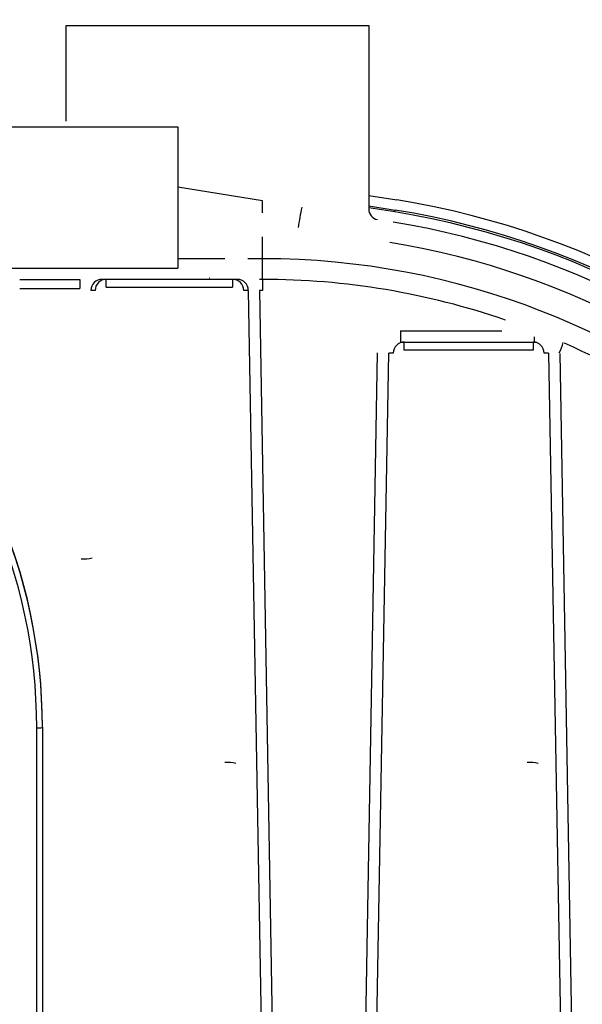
# Model space of a CAD drawing. Header units: inches. Extents: x 113 to 184, y 91 to 194.
# Tile 18 of 20: x 160 to 173, y 117 to 139. Entities that reach past the tile are written whole.
import ezdxf

# ---------------------------------------------------------------- set-up
doc = ezdxf.new("R2010")
doc.units = ezdxf.units.IN
doc.header["$MEASUREMENT"] = 0
doc.layers.add('N0', color=255, linetype='Continuous')

msp = doc.modelspace()

# ---------------------------------------------------------------- linework, layer by layer
at = {"layer": 'N0', "color": 255}
for p, q in [((161.157, 138.97), (167.883, 138.97)), ((161.157, 136.837), (161.157, 138.97)), ((167.883, 138.97), (167.883, 134.893)), ((159.124, 136.711), (163.641, 136.711)), ((163.641, 136.711), (163.641, 133.574)), ((165.524, 135.066), (163.641, 135.372)), ((165.524, 134.805), (165.524, 135.066)), ((167.883, 135.191), (168.504, 135.09)), ((167.883, 134.959), (168.467, 134.864)), ((168.46, 134.821), (167.883, 134.914)), ((168.46, 134.821), (168.467, 134.864)), ((165.524, 133.781), (165.524, 134.266)), ((164.687, 133.781), (163.641, 133.781)), ((165.524, 133.781), (165.193, 133.781)), ((165.524, 133.323), (165.524, 133.781)), ((159.124, 133.574), (163.641, 133.574)), ((160.125, 133.323), (161.459, 133.323)), ((161.459, 133.323), (161.459, 133.117)), ((162.048, 133.323), (161.956, 133.323)), ((162.048, 133.152), (162.048, 133.323)), ((164.858, 133.323), (162.048, 133.323)), ((164.352, 133.353), (164.345, 133.351)), ((164.858, 133.323), (164.858, 133.152)), ((164.958, 133.323), (164.858, 133.323)), ((165.524, 133.323), (165.454, 133.323)), ((165.524, 133.323), (165.524, 133.072)), ((160.125, 133.117), (161.459, 133.117)), ((162.048, 133.152), (164.858, 133.152)), ((161.8, 133.076), (161.708, 133.076)), ((165.206, 133.076), (165.106, 133.076)), ((165.206, 133.076), (165.491, 116.76)), ((165.454, 133.072), (165.739, 116.76)), ((165.524, 133.072), (165.454, 133.072)), ((168.586, 132.18), (170.843, 132.18)), ((168.586, 132.18), (168.586, 131.929)), ((171.569, 131.929), (171.569, 132.045)), ((168.586, 131.929), (168.673, 131.929)), ((168.673, 131.751), (168.673, 131.929)), ((168.673, 131.929), (171.534, 131.929)), ((171.534, 131.929), (171.534, 131.751)), ((171.534, 131.929), (171.621, 131.929)), ((167.818, 116.76), (168.078, 131.687)), ((168.066, 116.76), (168.326, 131.683)), ((168.425, 131.683), (168.326, 131.683)), ((171.534, 131.751), (168.673, 131.751)), ((171.881, 131.683), (171.782, 131.683)), ((171.881, 131.683), (172.141, 116.76)), ((172.129, 131.675), (172.389, 116.76)), ((160.504, 110.181), (160.504, 123.356)), ((160.63, 123.37), (160.63, 123.357)), ((160.63, 123.357), (160.63, 110.182))]:
    msp.add_line(p, q, dxfattribs=at)
for points in [[(161.282, 139.095, 2.052268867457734e-289, 2.052268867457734e-289, 0.121405), (161.249, 139.093, 2.052268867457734e-289, 2.052268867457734e-289, 0.096694), (161.225, 139.087, 2.052268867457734e-289, 2.052268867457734e-289, 0.064658), (161.205, 139.074, 2.052268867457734e-289, 2.052268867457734e-289, 0.042441), (161.186, 139.056, 2.052268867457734e-289, 2.052268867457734e-289, 0.050231), (161.169, 139.031, 2.052268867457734e-289, 2.052268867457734e-289, 0.080818), (161.159, 139.005, 2.052268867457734e-289, 2.052268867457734e-289, 0.027698), (161.157, 138.97, 2.052268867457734e-289, 2.052268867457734e-289, 0)], [(167.757, 139.095, 2.052268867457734e-289, 2.052268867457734e-289, -1), (166.954, 139.095, 2.052268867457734e-289, 2.052268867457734e-289, 0), (166.143, 139.095, 2.052268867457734e-289, 2.052268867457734e-289, 0), (165.332, 139.095, 2.052268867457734e-289, 2.052268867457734e-289, 0), (164.52, 139.095, 2.052268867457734e-289, 2.052268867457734e-289, 0), (163.708, 139.095, 2.052268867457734e-289, 2.052268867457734e-289, 0), (162.896, 139.095, 2.052268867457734e-289, 2.052268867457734e-289, 0), (162.086, 139.095, 2.052268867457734e-289, 2.052268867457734e-289, 0), (161.282, 139.095, 2.052268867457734e-289, 2.052268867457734e-289, 0)], [(167.883, 138.97, 2.052268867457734e-289, 2.052268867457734e-289, 0.112205), (167.881, 138.999, 2.052268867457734e-289, 2.052268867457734e-289, 0.062706), (167.878, 139.017, 2.052268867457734e-289, 2.052268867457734e-289, 0.087719), (167.867, 139.04, 2.052268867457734e-289, 2.052268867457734e-289, 0.053699), (167.847, 139.062, 2.052268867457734e-289, 2.052268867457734e-289, 0.05825), (167.818, 139.083, 2.052268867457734e-289, 2.052268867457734e-289, 0.09252), (167.789, 139.093, 2.052268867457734e-289, 2.052268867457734e-289, 0.008719), (167.757, 139.095, 2.052268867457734e-289, 2.052268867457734e-289, 0)], [(163.516, 136.837, 2.052268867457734e-289, 2.052268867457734e-289, -1), (162.907, 136.837, 2.052268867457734e-289, 2.052268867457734e-289, 0), (162.295, 136.837, 2.052268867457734e-289, 2.052268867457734e-289, 0), (161.692, 136.837, 2.052268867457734e-289, 2.052268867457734e-289, 0), (161.074, 136.837, 2.052268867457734e-289, 2.052268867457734e-289, 0), (160.471, 136.837, 2.052268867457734e-289, 2.052268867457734e-289, 0), (159.859, 136.837, 2.052268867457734e-289, 2.052268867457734e-289, 0), (159.25, 136.837, 2.052268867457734e-289, 2.052268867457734e-289, 0)], [(163.641, 136.711, 2.052268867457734e-289, 2.052268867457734e-289, 0.121578), (163.639, 136.744, 2.052268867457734e-289, 2.052268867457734e-289, 0.104706), (163.633, 136.77, 2.052268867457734e-289, 2.052268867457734e-289, 0.074785), (163.613, 136.796, 2.052268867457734e-289, 2.052268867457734e-289, 0.047982), (163.59, 136.816, 2.052268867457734e-289, 2.052268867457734e-289, 0.048122), (163.568, 136.829, 2.052268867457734e-289, 2.052268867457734e-289, 0.081934), (163.545, 136.835, 2.052268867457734e-289, 2.052268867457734e-289, 0.018211), (163.516, 136.837, 2.052268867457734e-289, 2.052268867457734e-289, 0)], [(165.524, 135.066, 2.052268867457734e-289, 2.052268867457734e-289, 0), (165.897, 135.005, 2.052268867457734e-289, 2.052268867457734e-289, 0), (166.337, 134.934, 2.052268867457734e-289, 2.052268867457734e-289, 0), (166.775, 134.863, 2.052268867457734e-289, 2.052268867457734e-289, 0), (167.171, 134.798, 2.052268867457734e-289, 2.052268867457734e-289, 0), (167.61, 134.727, 2.052268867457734e-289, 2.052268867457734e-289, 0), (168.05, 134.655, 2.052268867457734e-289, 2.052268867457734e-289, 0), (168.423, 134.595, 2.052268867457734e-289, 2.052268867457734e-289, 0)], [(168.504, 135.09, 2.052268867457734e-289, 2.052268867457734e-289, 0), (168.503, 135.086, 2.052268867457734e-289, 2.052268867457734e-289, 0), (168.501, 135.073, 2.052268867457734e-289, 2.052268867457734e-289, 0), (168.498, 135.053, 2.052268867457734e-289, 2.052268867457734e-289, 0), (168.493, 135.025, 2.052268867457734e-289, 2.052268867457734e-289, 0), (168.488, 134.991, 2.052268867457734e-289, 2.052268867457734e-289, 0), (168.481, 134.952, 2.052268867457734e-289, 2.052268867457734e-289, 0), (168.474, 134.909, 2.052268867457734e-289, 2.052268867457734e-289, 0), (168.467, 134.864, 2.052268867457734e-289, 2.052268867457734e-289, 0)], [(166.393, 134.925, 2.052268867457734e-289, 2.052268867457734e-289, 0.054924), (166.227, 134.947, 2.052268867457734e-289, 2.052268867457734e-289, 0.02602), (166.038, 134.941, 2.052268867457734e-289, 2.052268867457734e-289, 0.037033), (165.867, 134.917, 2.052268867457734e-289, 2.052268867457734e-289, 0.012322), (165.694, 134.876, 2.052268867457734e-289, 2.052268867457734e-289, 0.05105), (165.513, 134.803, 2.052268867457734e-289, 2.052268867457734e-289, 0.025461), (165.363, 134.722, 2.052268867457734e-289, 2.052268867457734e-289, 0.041893), (165.21, 134.614, 2.052268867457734e-289, 2.052268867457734e-289, 0)], [(168.423, 134.595, 2.052268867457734e-289, 2.052268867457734e-289, 0), (168.146, 134.64, 2.052268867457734e-289, 2.052268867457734e-289, 0), (167.871, 134.684, 2.052268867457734e-289, 2.052268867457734e-289, 0), (167.559, 134.735, 2.052268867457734e-289, 2.052268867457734e-289, 0), (167.257, 134.784, 2.052268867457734e-289, 2.052268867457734e-289, 0), (166.945, 134.835, 2.052268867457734e-289, 2.052268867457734e-289, 0), (166.67, 134.88, 2.052268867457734e-289, 2.052268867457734e-289, 0), (166.393, 134.925, 2.052268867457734e-289, 2.052268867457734e-289, 0)], [(166.85, 134.85, 2.052268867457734e-289, 2.052268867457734e-289, 0), (166.852, 134.872, 2.052268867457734e-289, 2.052268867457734e-289, 0), (166.855, 134.897, 2.052268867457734e-289, 2.052268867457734e-289, 0), (166.857, 134.922, 2.052268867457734e-289, 2.052268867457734e-289, 0), (166.859, 134.945, 2.052268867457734e-289, 2.052268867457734e-289, 0), (166.862, 134.97, 2.052268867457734e-289, 2.052268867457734e-289, 0), (166.864, 134.995, 2.052268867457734e-289, 2.052268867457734e-289, 0), (166.866, 135.017, 2.052268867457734e-289, 2.052268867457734e-289, 0)], [(166.866, 135.017, 2.052268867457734e-289, 2.052268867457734e-289, 0.0922), (166.866, 134.988, 2.052268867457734e-289, 2.052268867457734e-289, 0.037145), (166.865, 134.973, 2.052268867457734e-289, 2.052268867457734e-289, 0.057536), (166.867, 134.953, 2.052268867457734e-289, 2.052268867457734e-289, 0.051737), (166.88, 134.919, 2.052268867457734e-289, 2.052268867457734e-289, 0.04781), (166.899, 134.887, 2.052268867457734e-289, 2.052268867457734e-289, 0.072423), (166.928, 134.859, 2.052268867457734e-289, 2.052268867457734e-289, 0.014308), (166.959, 134.833, 2.052268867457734e-289, 2.052268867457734e-289, 0)], [(167.883, 134.893, 2.052268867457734e-289, 2.052268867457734e-289, -0.995191), (167.737, 134.915, 2.052268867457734e-289, 2.052268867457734e-289, 0.001773), (167.593, 134.935, 2.052268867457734e-289, 2.052268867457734e-289, 0.00238), (167.446, 134.954, 2.052268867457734e-289, 2.052268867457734e-289, 0.002745), (167.3, 134.972, 2.052268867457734e-289, 2.052268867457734e-289, 0.001451), (167.157, 134.988, 2.052268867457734e-289, 2.052268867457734e-289, 0.002582), (167.008, 135.004, 2.052268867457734e-289, 2.052268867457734e-289, 0.004452), (166.866, 135.017, 2.052268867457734e-289, 2.052268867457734e-289, 0)], [(168.423, 134.595, 2.052268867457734e-289, 2.052268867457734e-289, 0), (168.424, 134.599, 2.052268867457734e-289, 2.052268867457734e-289, 0), (168.426, 134.611, 2.052268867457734e-289, 2.052268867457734e-289, 0), (168.429, 134.632, 2.052268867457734e-289, 2.052268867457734e-289, 0), (168.434, 134.66, 2.052268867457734e-289, 2.052268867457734e-289, 0), (168.439, 134.694, 2.052268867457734e-289, 2.052268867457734e-289, 0), (168.445, 134.733, 2.052268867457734e-289, 2.052268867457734e-289, 0), (168.452, 134.775, 2.052268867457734e-289, 2.052268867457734e-289, 0), (168.46, 134.821, 2.052268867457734e-289, 2.052268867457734e-289, 0)], [(165.21, 134.614, 2.052268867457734e-289, 2.052268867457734e-289, 0.050209), (165.141, 134.563, 2.052268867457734e-289, 2.052268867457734e-289, 0.018052), (165.054, 134.484, 2.052268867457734e-289, 2.052268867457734e-289, 0.037828), (164.958, 134.366, 2.052268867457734e-289, 2.052268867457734e-289, 0.010663), (164.873, 134.243, 2.052268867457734e-289, 2.052268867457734e-289, 0.02568), (164.793, 134.111, 2.052268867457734e-289, 2.052268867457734e-289, 0.031186), (164.746, 133.998, 2.052268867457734e-289, 2.052268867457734e-289, 0.05224), (164.714, 133.887, 2.052268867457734e-289, 2.052268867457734e-289, 0)], [(165.21, 134.614, 2.052268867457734e-289, 2.052268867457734e-289, 0), (165.218, 134.611, 2.052268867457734e-289, 2.052268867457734e-289, 0), (165.234, 134.598, 2.052268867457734e-289, 2.052268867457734e-289, 0), (165.259, 134.574, 2.052268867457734e-289, 2.052268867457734e-289, 0), (165.291, 134.54, 2.052268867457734e-289, 2.052268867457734e-289, 0), (165.329, 134.498, 2.052268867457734e-289, 2.052268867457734e-289, 0), (165.373, 134.448, 2.052268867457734e-289, 2.052268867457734e-289, 0), (165.421, 134.391, 2.052268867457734e-289, 2.052268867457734e-289, 0), (165.471, 134.33, 2.052268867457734e-289, 2.052268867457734e-289, 0), (165.524, 134.266, 2.052268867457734e-289, 2.052268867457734e-289, 0)], [(165.524, 134.266, 2.052268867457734e-289, 2.052268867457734e-289, -0.041794), (165.628, 134.339, 2.052268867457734e-289, 2.052268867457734e-289, -0.026032), (165.734, 134.396, 2.052268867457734e-289, 2.052268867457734e-289, -0.043798), (165.817, 134.432, 2.052268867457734e-289, 2.052268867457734e-289, -0.024404), (165.931, 134.462, 2.052268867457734e-289, 2.052268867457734e-289, -0.025327), (166.051, 134.482, 2.052268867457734e-289, 2.052268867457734e-289, -0.022179), (166.183, 134.488, 2.052268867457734e-289, 2.052268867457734e-289, -0.064742), (166.314, 134.473, 2.052268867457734e-289, 2.052268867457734e-289, 0)], [(166.314, 134.473, 2.052268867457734e-289, 2.052268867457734e-289, -0.000021), (166.592, 134.428, 2.052268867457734e-289, 2.052268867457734e-289, -0.000022), (166.867, 134.383, 2.052268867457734e-289, 2.052268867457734e-289, -0.000013), (167.18, 134.332, 2.052268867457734e-289, 2.052268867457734e-289, -0.000008), (167.483, 134.283, 2.052268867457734e-289, 2.052268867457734e-289, -0.000014), (167.796, 134.232, 2.052268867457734e-289, 2.052268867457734e-289, -0.000023), (168.072, 134.188, 2.052268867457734e-289, 2.052268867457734e-289, -0.000022), (168.35, 134.142, 2.052268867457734e-289, 2.052268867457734e-289, 0)], [(168.423, 134.595, 2.052268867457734e-289, 2.052268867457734e-289, 1), (168.413, 134.532, 2.052268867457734e-289, 2.052268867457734e-289, 0), (168.402, 134.466, 2.052268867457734e-289, 2.052268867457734e-289, 0), (168.392, 134.402, 2.052268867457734e-289, 2.052268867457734e-289, 0), (168.381, 134.337, 2.052268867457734e-289, 2.052268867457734e-289, 0), (168.37, 134.271, 2.052268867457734e-289, 2.052268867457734e-289, 0), (168.36, 134.207, 2.052268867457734e-289, 2.052268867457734e-289, 0), (168.35, 134.142, 2.052268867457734e-289, 2.052268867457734e-289, 0)], [(165.524, 134.266, 2.052268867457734e-289, 2.052268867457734e-289, 0.025285), (165.46, 134.21, 2.052268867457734e-289, 2.052268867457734e-289, 0.017548), (165.4, 134.149, 2.052268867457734e-289, 2.052268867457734e-289, 0.024737), (165.347, 134.085, 2.052268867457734e-289, 2.052268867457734e-289, 0.021464), (165.297, 134.012, 2.052268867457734e-289, 2.052268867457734e-289, 0.023488), (165.256, 133.938, 2.052268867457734e-289, 2.052268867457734e-289, 0.019043), (165.221, 133.861, 2.052268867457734e-289, 2.052268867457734e-289, 0.018746), (165.193, 133.781, 2.052268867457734e-289, 2.052268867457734e-289, 0)], [(164.714, 133.887, 2.052268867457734e-289, 2.052268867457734e-289, 0.007773), (164.706, 133.866, 2.052268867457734e-289, 2.052268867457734e-289, 0.008771), (164.7, 133.845, 2.052268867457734e-289, 2.052268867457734e-289, 0.005635), (164.693, 133.82, 2.052268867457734e-289, 2.052268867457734e-289, 0.003119), (164.687, 133.797, 2.052268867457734e-289, 2.052268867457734e-289, 0.004868), (164.682, 133.772, 2.052268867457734e-289, 2.052268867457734e-289, 0.008466), (164.677, 133.75, 2.052268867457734e-289, 2.052268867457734e-289, 0.008224), (164.673, 133.728, 2.052268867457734e-289, 2.052268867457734e-289, 0)], [(165.193, 133.781, 2.052268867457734e-289, 2.052268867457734e-289, 0), (165.111, 133.806, 2.052268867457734e-289, 2.052268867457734e-289, 0), (165.031, 133.829, 2.052268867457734e-289, 2.052268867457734e-289, 0), (164.957, 133.849, 2.052268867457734e-289, 2.052268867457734e-289, 0), (164.889, 133.865, 2.052268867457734e-289, 2.052268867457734e-289, 0), (164.83, 133.878, 2.052268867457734e-289, 2.052268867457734e-289, 0), (164.782, 133.887, 2.052268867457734e-289, 2.052268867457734e-289, 0), (164.746, 133.892, 2.052268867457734e-289, 2.052268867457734e-289, 0), (164.723, 133.892, 2.052268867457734e-289, 2.052268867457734e-289, 0), (164.714, 133.887, 2.052268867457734e-289, 2.052268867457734e-289, 0)], [(165.193, 133.781, 2.052268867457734e-289, 2.052268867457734e-289, 0.022677), (165.181, 133.762, 2.052268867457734e-289, 2.052268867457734e-289, 0.017759), (165.171, 133.741, 2.052268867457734e-289, 2.052268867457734e-289, 0.019129), (165.163, 133.721, 2.052268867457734e-289, 2.052268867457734e-289, 0.01912), (165.156, 133.699, 2.052268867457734e-289, 2.052268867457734e-289, 0.022486), (165.151, 133.677, 2.052268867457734e-289, 2.052268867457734e-289, 0.020875), (165.148, 133.654, 2.052268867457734e-289, 2.052268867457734e-289, 0.025988), (165.147, 133.632, 2.052268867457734e-289, 2.052268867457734e-289, 0)], [(163.641, 133.574, 2.052268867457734e-289, 2.052268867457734e-289, 0.09985), (163.643, 133.533, 2.052268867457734e-289, 2.052268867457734e-289, 0.070291), (163.649, 133.496, 2.052268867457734e-289, 2.052268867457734e-289, 0.070025), (163.68, 133.433, 2.052268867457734e-289, 2.052268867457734e-289, 0.077196), (163.735, 133.373, 2.052268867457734e-289, 2.052268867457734e-289, 0.049474), (163.78, 133.343, 2.052268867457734e-289, 2.052268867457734e-289, 0.097409), (163.833, 133.326, 2.052268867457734e-289, 2.052268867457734e-289, 0.074427), (163.892, 133.323, 2.052268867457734e-289, 2.052268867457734e-289, 0)], [(164.181, 133.323, 2.052268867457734e-289, 2.052268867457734e-289, 0.049136), (164.241, 133.325, 2.052268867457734e-289, 2.052268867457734e-289, 0.060583), (164.317, 133.339, 2.052268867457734e-289, 2.052268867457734e-289, 0.036461), (164.396, 133.369, 2.052268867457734e-289, 2.052268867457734e-289, 0.04114), (164.463, 133.407, 2.052268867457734e-289, 2.052268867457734e-289, 0.036499), (164.529, 133.46, 2.052268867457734e-289, 2.052268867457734e-289, 0.060295), (164.58, 133.518, 2.052268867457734e-289, 2.052268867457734e-289, 0.035085), (164.612, 133.568, 2.052268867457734e-289, 2.052268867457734e-289, 0)], [(164.681, 133.719, 2.052268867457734e-289, 2.052268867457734e-289, 0), (164.651, 133.642, 2.052268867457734e-289, 2.052268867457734e-289, 0), (164.612, 133.568, 2.052268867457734e-289, 2.052268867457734e-289, 0)], [(164.673, 133.728, 2.052268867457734e-289, 2.052268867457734e-289, 0.360104), (164.736, 133.703, 2.052268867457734e-289, 2.052268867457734e-289, 0.009708), (164.802, 133.691, 2.052268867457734e-289, 2.052268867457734e-289, 0.003811), (164.872, 133.68, 2.052268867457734e-289, 2.052268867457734e-289, -0.000673), (164.942, 133.669, 2.052268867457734e-289, 2.052268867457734e-289, -0.003151), (165.011, 133.658, 2.052268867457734e-289, 2.052268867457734e-289, -0.005159), (165.079, 133.646, 2.052268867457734e-289, 2.052268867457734e-289, -0.006751), (165.147, 133.632, 2.052268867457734e-289, 2.052268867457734e-289, 0)], [(165.147, 133.632, 2.052268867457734e-289, 2.052268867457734e-289, 0), (165.147, 133.587, 2.052268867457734e-289, 2.052268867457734e-289, 0), (165.147, 133.543, 2.052268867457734e-289, 2.052268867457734e-289, 0), (165.147, 133.496, 2.052268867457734e-289, 2.052268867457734e-289, 0), (165.147, 133.452, 2.052268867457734e-289, 2.052268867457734e-289, 0), (165.147, 133.409, 2.052268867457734e-289, 2.052268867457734e-289, 0), (165.147, 133.364, 2.052268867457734e-289, 2.052268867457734e-289, 1), (165.147, 133.323, 2.052268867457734e-289, 2.052268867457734e-289, 0)], [(160.125, 133.117, 2.052268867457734e-289, 2.052268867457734e-289, 0), (160.125, 133.146, 2.052268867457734e-289, 2.052268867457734e-289, 0), (160.125, 133.173, 2.052268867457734e-289, 2.052268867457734e-289, 0), (160.125, 133.206, 2.052268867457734e-289, 2.052268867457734e-289, 0), (160.125, 133.236, 2.052268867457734e-289, 2.052268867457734e-289, 0), (160.125, 133.265, 2.052268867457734e-289, 2.052268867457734e-289, 0), (160.125, 133.299, 2.052268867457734e-289, 2.052268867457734e-289, 0), (160.125, 133.323, 2.052268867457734e-289, 2.052268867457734e-289, 0)], [(161.956, 133.323, 2.052268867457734e-289, 2.052268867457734e-289, 0), (161.885, 133.323, 2.052268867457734e-289, 2.052268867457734e-289, 0), (161.815, 133.323, 2.052268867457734e-289, 2.052268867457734e-289, 0), (161.742, 133.323, 2.052268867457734e-289, 2.052268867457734e-289, 0), (161.673, 133.323, 2.052268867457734e-289, 2.052268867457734e-289, 0), (161.602, 133.323, 2.052268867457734e-289, 2.052268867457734e-289, 0), (161.53, 133.323, 2.052268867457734e-289, 2.052268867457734e-289, 0), (161.459, 133.323, 2.052268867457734e-289, 2.052268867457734e-289, 0)], [(165.454, 133.323, 2.052268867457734e-289, 2.052268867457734e-289, 0), (165.387, 133.323, 2.052268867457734e-289, 2.052268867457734e-289, 0), (165.313, 133.323, 2.052268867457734e-289, 2.052268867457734e-289, 0), (165.238, 133.323, 2.052268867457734e-289, 2.052268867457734e-289, 0), (165.171, 133.323, 2.052268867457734e-289, 2.052268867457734e-289, 0), (165.097, 133.323, 2.052268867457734e-289, 2.052268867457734e-289, 0), (165.03, 133.323, 2.052268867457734e-289, 2.052268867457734e-289, 0), (164.958, 133.323, 2.052268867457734e-289, 2.052268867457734e-289, 0)], [(165.454, 133.072, 2.052268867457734e-289, 2.052268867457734e-289, 0), (165.454, 133.107, 2.052268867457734e-289, 2.052268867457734e-289, 0), (165.454, 133.142, 2.052268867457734e-289, 2.052268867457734e-289, 0), (165.454, 133.181, 2.052268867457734e-289, 2.052268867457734e-289, 0), (165.454, 133.217, 2.052268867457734e-289, 2.052268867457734e-289, 0), (165.454, 133.251, 2.052268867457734e-289, 2.052268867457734e-289, 0), (165.454, 133.288, 2.052268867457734e-289, 2.052268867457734e-289, 0), (165.454, 133.323, 2.052268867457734e-289, 2.052268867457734e-289, 0)], [(160.125, 133.117, 2.052268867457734e-289, 2.052268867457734e-289, 0.000059), (160.124, 132.345, 2.052268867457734e-289, 2.052268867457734e-289, 0.000031), (160.123, 131.596, 2.052268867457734e-289, 2.052268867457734e-289, 0.000049), (160.122, 130.7, 2.052268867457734e-289, 2.052268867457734e-289, 0.00002), (160.121, 129.863, 2.052268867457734e-289, 2.052268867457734e-289, 0.000008), (160.12, 129.056, 2.052268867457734e-289, 2.052268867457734e-289, 0.000013), (160.119, 128.144, 2.052268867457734e-289, 2.052268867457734e-289, 0.000056), (160.118, 127.375, 2.052268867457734e-289, 2.052268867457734e-289, 0.999999), (160.118, 126.844, 2.052268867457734e-289, 2.052268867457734e-289, 0)], [(161.459, 133.117, 2.052268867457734e-289, 2.052268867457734e-289, -0.000701), (161.469, 132.377, 2.052268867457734e-289, 2.052268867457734e-289, -0.000722), (161.475, 131.725, 2.052268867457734e-289, 2.052268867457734e-289, -0.000578), (161.481, 130.882, 2.052268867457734e-289, 2.052268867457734e-289, -0.000276), (161.486, 130.113, 2.052268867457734e-289, 2.052268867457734e-289, -0.000277), (161.489, 129.345, 2.052268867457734e-289, 2.052268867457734e-289, -0.00058), (161.492, 128.5, 2.052268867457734e-289, 2.052268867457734e-289, -0.000701), (161.492, 127.852, 2.052268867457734e-289, 2.052268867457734e-289, -0.000673), (161.49, 127.108, 2.052268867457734e-289, 2.052268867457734e-289, 0)], [(161.459, 133.117, 2.052268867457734e-289, 2.052268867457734e-289, -0.012044), (161.495, 133.116, 2.052268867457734e-289, 2.052268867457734e-289, -0.008423), (161.531, 133.114, 2.052268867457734e-289, 2.052268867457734e-289, -0.006262), (161.569, 133.111, 2.052268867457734e-289, 2.052268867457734e-289, -0.009439), (161.604, 133.107, 2.052268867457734e-289, 2.052268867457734e-289, -0.014587), (161.64, 133.101, 2.052268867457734e-289, 2.052268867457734e-289, -0.030352), (161.675, 133.093, 2.052268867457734e-289, 2.052268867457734e-289, -0.198597), (161.708, 133.076, 2.052268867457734e-289, 2.052268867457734e-289, 0)], [(162.048, 133.152, 2.052268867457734e-289, 2.052268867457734e-289, 0.021622), (162.013, 133.151, 2.052268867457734e-289, 2.052268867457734e-289, 0.022332), (161.972, 133.146, 2.052268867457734e-289, 2.052268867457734e-289, 0.001832), (161.933, 133.14, 2.052268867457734e-289, 2.052268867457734e-289, 0.035355), (161.898, 133.131, 2.052268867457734e-289, 2.052268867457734e-289, 0.003809), (161.86, 133.12, 2.052268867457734e-289, 2.052268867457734e-289, 0.060882), (161.826, 133.103, 2.052268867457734e-289, 2.052268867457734e-289, 0.301017), (161.8, 133.076, 2.052268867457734e-289, 2.052268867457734e-289, 0)], [(162.172, 116.76, 2.052268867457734e-289, 2.052268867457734e-289, 0.002076), (162.199, 118.318, 2.052268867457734e-289, 2.052268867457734e-289, 0.002562), (162.215, 120.012, 2.052268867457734e-289, 2.052268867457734e-289, 0.000309), (162.223, 121.767, 2.052268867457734e-289, 2.052268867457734e-289, 0.002458), (162.227, 123.25, 2.052268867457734e-289, 2.052268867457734e-289, 0.000531), (162.215, 124.944, 2.052268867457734e-289, 2.052268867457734e-289, 0.000188), (162.201, 126.654, 2.052268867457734e-289, 2.052268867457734e-289, 0.002877), (162.177, 128.158, 2.052268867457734e-289, 2.052268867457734e-289, 0.000281), (162.142, 129.896, 2.052268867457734e-289, 2.052268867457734e-289, 0.002704), (162.1, 131.617, 2.052268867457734e-289, 2.052268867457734e-289, 0.002451), (162.048, 133.152, 2.052268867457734e-289, 2.052268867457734e-289, 0)], [(164.858, 133.152, 2.052268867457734e-289, 2.052268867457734e-289, 0.003202), (164.813, 131.863, 2.052268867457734e-289, 2.052268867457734e-289, 0.001184), (164.779, 130.731, 2.052268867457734e-289, 2.052268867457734e-289, 0.001862), (164.748, 129.243, 2.052268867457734e-289, 2.052268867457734e-289, 0.000503), (164.724, 127.867, 2.052268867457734e-289, 2.052268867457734e-289, 0.00052), (164.703, 126.504, 2.052268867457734e-289, 2.052268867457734e-289, 0.001963), (164.686, 125.018, 2.052268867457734e-289, 2.052268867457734e-289, 0.000901), (164.682, 123.869, 2.052268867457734e-289, 2.052268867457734e-289, 0.002867), (164.684, 122.584, 2.052268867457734e-289, 2.052268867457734e-289, 0)], [(165.106, 133.076, 2.052268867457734e-289, 2.052268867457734e-289, 0.30277), (165.08, 133.103, 2.052268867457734e-289, 2.052268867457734e-289, 0.060882), (165.047, 133.12, 2.052268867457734e-289, 2.052268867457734e-289, 0.003809), (165.009, 133.131, 2.052268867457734e-289, 2.052268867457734e-289, 0.035355), (164.973, 133.14, 2.052268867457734e-289, 2.052268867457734e-289, 0.001832), (164.935, 133.146, 2.052268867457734e-289, 2.052268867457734e-289, 0.022332), (164.893, 133.151, 2.052268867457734e-289, 2.052268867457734e-289, 0.021621), (164.858, 133.152, 2.052268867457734e-289, 2.052268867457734e-289, 0)], [(165.206, 133.076, 2.052268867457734e-289, 2.052268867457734e-289, -1), (165.242, 133.076, 2.052268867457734e-289, 2.052268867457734e-289, 0), (165.276, 133.075, 2.052268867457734e-289, 2.052268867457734e-289, 0), (165.312, 133.075, 2.052268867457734e-289, 2.052268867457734e-289, 0), (165.346, 133.074, 2.052268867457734e-289, 2.052268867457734e-289, 0), (165.384, 133.073, 2.052268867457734e-289, 2.052268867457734e-289, 0), (165.42, 133.073, 2.052268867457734e-289, 2.052268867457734e-289, 0), (165.454, 133.072, 2.052268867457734e-289, 2.052268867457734e-289, 0)], [(161.708, 133.076, 2.052268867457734e-289, 2.052268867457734e-289, -0.000397), (161.715, 132.333, 2.052268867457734e-289, 2.052268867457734e-289, -0.000323), (161.721, 131.59, 2.052268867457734e-289, 2.052268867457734e-289, -0.000322), (161.726, 130.847, 2.052268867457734e-289, 2.052268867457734e-289, -0.000301), (161.731, 130.11, 2.052268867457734e-289, 2.052268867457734e-289, -0.000338), (161.734, 129.361, 2.052268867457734e-289, 2.052268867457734e-289, -0.00032), (161.736, 128.618, 2.052268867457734e-289, 2.052268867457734e-289, -0.000314), (161.738, 127.875, 2.052268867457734e-289, 2.052268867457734e-289, -0.000285), (161.738, 127.132, 2.052268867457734e-289, 2.052268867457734e-289, 0)], [(161.924, 116.76, 2.052268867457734e-289, 2.052268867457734e-289, 0.001315), (161.949, 118.391, 2.052268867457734e-289, 2.052268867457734e-289, 0.001212), (161.965, 120.019, 2.052268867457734e-289, 2.052268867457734e-289, 0.001175), (161.974, 121.634, 2.052268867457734e-289, 2.052268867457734e-289, 0.00131), (161.975, 123.29, 2.052268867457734e-289, 2.052268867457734e-289, 0.00126), (161.967, 124.919, 2.052268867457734e-289, 2.052268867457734e-289, 0.001276), (161.951, 126.548, 2.052268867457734e-289, 2.052268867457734e-289, 0.001338), (161.926, 128.193, 2.052268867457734e-289, 2.052268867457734e-289, 0.001298), (161.893, 129.824, 2.052268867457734e-289, 2.052268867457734e-289, 0.001368), (161.851, 131.451, 2.052268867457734e-289, 2.052268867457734e-289, 0.001285), (161.8, 133.076, 2.052268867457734e-289, 2.052268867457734e-289, 0)], [(165.106, 133.076, 2.052268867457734e-289, 2.052268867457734e-289, 0.001242), (165.064, 131.762, 2.052268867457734e-289, 2.052268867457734e-289, 0.001014), (165.029, 130.47, 2.052268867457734e-289, 2.052268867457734e-289, 0.001171), (164.998, 129.132, 2.052268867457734e-289, 2.052268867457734e-289, 0.001075), (164.974, 127.819, 2.052268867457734e-289, 2.052268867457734e-289, 0.001057), (164.955, 126.503, 2.052268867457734e-289, 2.052268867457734e-289, 0.001091), (164.942, 125.172, 2.052268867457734e-289, 2.052268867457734e-289, 0.000948), (164.934, 123.875, 2.052268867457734e-289, 2.052268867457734e-289, 0.00088), (164.932, 122.56, 2.052268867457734e-289, 2.052268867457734e-289, 0)], [(165.524, 133.072, 2.052268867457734e-289, 2.052268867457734e-289, -0.01987), (166.141, 133.069, 2.052268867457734e-289, 2.052268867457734e-289, -0.012791), (166.892, 133.016, 2.052268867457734e-289, 2.052268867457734e-289, -0.009652), (167.547, 132.957, 2.052268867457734e-289, 2.052268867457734e-289, -0.010731), (168.221, 132.848, 2.052268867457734e-289, 2.052268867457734e-289, -0.010709), (168.893, 132.732, 2.052268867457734e-289, 2.052268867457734e-289, -0.009674), (169.531, 132.574, 2.052268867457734e-289, 2.052268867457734e-289, -0.012775), (170.258, 132.379, 2.052268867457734e-289, 2.052268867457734e-289, -0.019887), (170.843, 132.18, 2.052268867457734e-289, 2.052268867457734e-289, 0)], [(170.843, 132.18, 2.052268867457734e-289, 2.052268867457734e-289, 0), (170.855, 132.214, 2.052268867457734e-289, 2.052268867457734e-289, 0), (170.867, 132.248, 2.052268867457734e-289, 2.052268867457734e-289, 0), (170.879, 132.282, 2.052268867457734e-289, 2.052268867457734e-289, 0), (170.891, 132.317, 2.052268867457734e-289, 2.052268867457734e-289, 0), (170.902, 132.35, 2.052268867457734e-289, 2.052268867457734e-289, 0), (170.914, 132.384, 2.052268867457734e-289, 2.052268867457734e-289, 0), (170.925, 132.417, 2.052268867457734e-289, 2.052268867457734e-289, 0)], [(171.662, 132.143, 2.052268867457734e-289, 2.052268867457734e-289, 0.003572), (171.566, 132.182, 2.052268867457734e-289, 2.052268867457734e-289, 0.001148), (171.448, 132.227, 2.052268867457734e-289, 2.052268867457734e-289, 0.002401), (171.352, 132.264, 2.052268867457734e-289, 2.052268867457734e-289, 0.000475), (171.247, 132.303, 2.052268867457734e-289, 2.052268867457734e-289, 0.002352), (171.127, 132.347, 2.052268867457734e-289, 2.052268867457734e-289, 0.002435), (171.029, 132.382, 2.052268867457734e-289, 2.052268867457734e-289, 0.004061), (170.925, 132.417, 2.052268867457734e-289, 2.052268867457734e-289, 0)], [(168.078, 131.687, 2.052268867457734e-289, 2.052268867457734e-289, -0.058617), (168.093, 131.8, 2.052268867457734e-289, 2.052268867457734e-289, -0.063137), (168.133, 131.907, 2.052268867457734e-289, 2.052268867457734e-289, -0.049238), (168.193, 132, 2.052268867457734e-289, 2.052268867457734e-289, -0.064126), (168.271, 132.075, 2.052268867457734e-289, 2.052268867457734e-289, -0.047655), (168.365, 132.131, 2.052268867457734e-289, 2.052268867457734e-289, -0.059891), (168.473, 132.168, 2.052268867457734e-289, 2.052268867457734e-289, -0.04465), (168.586, 132.18, 2.052268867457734e-289, 2.052268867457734e-289, 0)], [(170.843, 132.18, 2.052268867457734e-289, 2.052268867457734e-289, -0.002201), (170.945, 132.163, 2.052268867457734e-289, 2.052268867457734e-289, -0.001309), (171.041, 132.146, 2.052268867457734e-289, 2.052268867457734e-289, -0.001307), (171.159, 132.124, 2.052268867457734e-289, 2.052268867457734e-289, -0.000266), (171.262, 132.105, 2.052268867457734e-289, 2.052268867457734e-289, -0.001326), (171.357, 132.087, 2.052268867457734e-289, 2.052268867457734e-289, -0.000621), (171.473, 132.064, 2.052268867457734e-289, 2.052268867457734e-289, -0.002007), (171.569, 132.045, 2.052268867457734e-289, 2.052268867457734e-289, 0)], [(171.569, 132.045, 2.052268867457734e-289, 2.052268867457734e-289, 0), (171.583, 132.069, 2.052268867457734e-289, 2.052268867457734e-289, 0), (171.597, 132.09, 2.052268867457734e-289, 2.052268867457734e-289, 0), (171.611, 132.108, 2.052268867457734e-289, 2.052268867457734e-289, 0), (171.623, 132.123, 2.052268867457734e-289, 2.052268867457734e-289, 0), (171.635, 132.134, 2.052268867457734e-289, 2.052268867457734e-289, 0), (171.645, 132.141, 2.052268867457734e-289, 2.052268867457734e-289, 0), (171.655, 132.144, 2.052268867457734e-289, 2.052268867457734e-289, 0), (171.662, 132.143, 2.052268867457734e-289, 2.052268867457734e-289, 0)], [(171.569, 132.045, 2.052268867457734e-289, 2.052268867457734e-289, -0.000148), (171.576, 132.044, 2.052268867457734e-289, 2.052268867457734e-289, -0.000162), (171.582, 132.043, 2.052268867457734e-289, 2.052268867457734e-289, -0.000099), (171.589, 132.042, 2.052268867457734e-289, 2.052268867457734e-289, -0.000056), (171.596, 132.041, 2.052268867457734e-289, 2.052268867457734e-289, -0.000089), (171.603, 132.039, 2.052268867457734e-289, 2.052268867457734e-289, -0.000148), (171.609, 132.038, 2.052268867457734e-289, 2.052268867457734e-289, -0.000141), (171.615, 132.037, 2.052268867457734e-289, 2.052268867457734e-289, 0)], [(171.621, 131.929, 2.052268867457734e-289, 2.052268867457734e-289, -0.918403), (171.619, 131.941, 2.052268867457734e-289, 2.052268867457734e-289, -0.005129), (171.618, 131.959, 2.052268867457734e-289, 2.052268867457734e-289, -0.002704), (171.617, 131.974, 2.052268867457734e-289, 2.052268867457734e-289, -0.003072), (171.616, 131.991, 2.052268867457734e-289, 2.052268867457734e-289, -0.002135), (171.616, 132.008, 2.052268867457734e-289, 2.052268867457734e-289, -0.000191), (171.616, 132.022, 2.052268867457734e-289, 2.052268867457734e-289, -0.001857), (171.615, 132.037, 2.052268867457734e-289, 2.052268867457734e-289, 0)], [(171.703, 132.127, 2.052268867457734e-289, 2.052268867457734e-289, 0), (171.696, 132.128, 2.052268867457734e-289, 2.052268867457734e-289, 0), (171.687, 132.125, 2.052268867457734e-289, 2.052268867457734e-289, 0), (171.677, 132.119, 2.052268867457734e-289, 2.052268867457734e-289, 0), (171.666, 132.109, 2.052268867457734e-289, 2.052268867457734e-289, 0), (171.654, 132.095, 2.052268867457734e-289, 2.052268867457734e-289, 0), (171.642, 132.079, 2.052268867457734e-289, 2.052268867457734e-289, 0), (171.629, 132.059, 2.052268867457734e-289, 2.052268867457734e-289, 0), (171.615, 132.037, 2.052268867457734e-289, 2.052268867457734e-289, 0)], [(171.615, 132.037, 2.052268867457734e-289, 2.052268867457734e-289, -0.038592), (171.66, 132.03, 2.052268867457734e-289, 2.052268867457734e-289, -0.018048), (171.705, 132.019, 2.052268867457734e-289, 2.052268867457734e-289, -0.029351), (171.748, 132.004, 2.052268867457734e-289, 2.052268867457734e-289, -0.015273), (171.79, 131.986, 2.052268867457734e-289, 2.052268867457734e-289, -0.016609), (171.831, 131.964, 2.052268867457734e-289, 2.052268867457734e-289, -0.023944), (171.87, 131.938, 2.052268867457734e-289, 2.052268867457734e-289, -0.052713), (171.903, 131.909, 2.052268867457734e-289, 2.052268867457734e-289, 0)], [(171.703, 132.127, 2.052268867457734e-289, 2.052268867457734e-289, 0.000197), (171.698, 132.129, 2.052268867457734e-289, 2.052268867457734e-289, 0.000212), (171.692, 132.132, 2.052268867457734e-289, 2.052268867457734e-289, 0.000128), (171.686, 132.134, 2.052268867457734e-289, 2.052268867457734e-289, 0.000076), (171.68, 132.137, 2.052268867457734e-289, 2.052268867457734e-289, 0.000128), (171.674, 132.139, 2.052268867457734e-289, 2.052268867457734e-289, 0.000211), (171.668, 132.141, 2.052268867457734e-289, 2.052268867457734e-289, 0.000197), (171.662, 132.143, 2.052268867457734e-289, 2.052268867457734e-289, 0)], [(171.892, 132.05, 2.052268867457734e-289, 2.052268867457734e-289, 0.000609), (171.865, 132.061, 2.052268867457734e-289, 2.052268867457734e-289, 0.000374), (171.838, 132.072, 2.052268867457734e-289, 2.052268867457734e-289, 0.000741), (171.812, 132.083, 2.052268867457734e-289, 2.052268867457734e-289, 0.000055), (171.784, 132.094, 2.052268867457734e-289, 2.052268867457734e-289, 0.000719), (171.758, 132.105, 2.052268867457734e-289, 2.052268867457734e-289, 0.000319), (171.728, 132.117, 2.052268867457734e-289, 2.052268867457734e-289, 0.000916), (171.703, 132.127, 2.052268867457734e-289, 2.052268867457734e-289, 0)], [(171.903, 131.909, 2.052268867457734e-289, 2.052268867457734e-289, 0), (171.909, 131.936, 2.052268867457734e-289, 2.052268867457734e-289, 0), (171.913, 131.961, 2.052268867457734e-289, 2.052268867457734e-289, 0), (171.914, 131.984, 2.052268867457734e-289, 2.052268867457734e-289, 0), (171.914, 132.004, 2.052268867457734e-289, 2.052268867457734e-289, 0), (171.911, 132.021, 2.052268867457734e-289, 2.052268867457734e-289, 0), (171.907, 132.034, 2.052268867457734e-289, 2.052268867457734e-289, 0), (171.9, 132.044, 2.052268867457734e-289, 2.052268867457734e-289, 0), (171.892, 132.05, 2.052268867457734e-289, 2.052268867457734e-289, 0)], [(172.204, 131.916, 2.052268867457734e-289, 2.052268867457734e-289, 0.00175), (172.161, 131.935, 2.052268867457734e-289, 2.052268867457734e-289, 0.001024), (172.119, 131.953, 2.052268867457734e-289, 2.052268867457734e-289, 0.001034), (172.069, 131.975, 2.052268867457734e-289, 2.052268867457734e-289, 0.000215), (172.024, 131.994, 2.052268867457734e-289, 2.052268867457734e-289, 0.001028), (171.984, 132.011, 2.052268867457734e-289, 2.052268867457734e-289, 0.000466), (171.934, 132.032, 2.052268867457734e-289, 2.052268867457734e-289, 0.001526), (171.892, 132.05, 2.052268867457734e-289, 2.052268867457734e-289, 0)], [(168.586, 131.929, 2.052268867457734e-289, 2.052268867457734e-289, 0.054019), (168.528, 131.923, 2.052268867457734e-289, 2.052268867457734e-289, 0.055345), (168.471, 131.905, 2.052268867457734e-289, 2.052268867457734e-289, 0.057311), (168.426, 131.878, 2.052268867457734e-289, 2.052268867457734e-289, 0.046952), (168.389, 131.845, 2.052268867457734e-289, 2.052268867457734e-289, 0.066267), (168.355, 131.796, 2.052268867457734e-289, 2.052268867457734e-289, 0.053556), (168.334, 131.741, 2.052268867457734e-289, 2.052268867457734e-289, 0.051438), (168.326, 131.683, 2.052268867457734e-289, 2.052268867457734e-289, 0)], [(171.821, 131.839, 2.052268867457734e-289, 2.052268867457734e-289, 0.05129), (171.798, 131.862, 2.052268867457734e-289, 2.052268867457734e-289, 0.029162), (171.773, 131.882, 2.052268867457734e-289, 2.052268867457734e-289, 0.035561), (171.746, 131.899, 2.052268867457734e-289, 2.052268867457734e-289, 0.032083), (171.716, 131.913, 2.052268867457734e-289, 2.052268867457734e-289, 0.03439), (171.685, 131.922, 2.052268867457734e-289, 2.052268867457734e-289, 0.025437), (171.653, 131.928, 2.052268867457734e-289, 2.052268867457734e-289, 0.020879), (171.621, 131.929, 2.052268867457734e-289, 2.052268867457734e-289, 0)], [(171.903, 131.909, 2.052268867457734e-289, 2.052268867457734e-289, 0), (171.887, 131.895, 2.052268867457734e-289, 2.052268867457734e-289, 0), (171.872, 131.882, 2.052268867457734e-289, 2.052268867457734e-289, 0), (171.859, 131.871, 2.052268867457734e-289, 2.052268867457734e-289, 0), (171.847, 131.861, 2.052268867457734e-289, 2.052268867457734e-289, 0), (171.838, 131.853, 2.052268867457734e-289, 2.052268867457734e-289, 0), (171.83, 131.847, 2.052268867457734e-289, 2.052268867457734e-289, 0), (171.824, 131.842, 2.052268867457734e-289, 2.052268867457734e-289, 0), (171.821, 131.839, 2.052268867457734e-289, 2.052268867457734e-289, 0)], [(171.881, 131.683, 2.052268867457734e-289, 2.052268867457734e-289, 0.033727), (171.879, 131.707, 2.052268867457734e-289, 2.052268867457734e-289, 0.02527), (171.875, 131.731, 2.052268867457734e-289, 2.052268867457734e-289, 0.025082), (171.869, 131.755, 2.052268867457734e-289, 2.052268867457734e-289, 0.023691), (171.86, 131.777, 2.052268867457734e-289, 2.052268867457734e-289, 0.025931), (171.849, 131.799, 2.052268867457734e-289, 2.052268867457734e-289, 0.023011), (171.836, 131.82, 2.052268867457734e-289, 2.052268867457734e-289, 0.029119), (171.821, 131.839, 2.052268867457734e-289, 2.052268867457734e-289, 0)], [(171.903, 131.909, 2.052268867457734e-289, 2.052268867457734e-289, -0.029561), (171.936, 131.879, 2.052268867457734e-289, 2.052268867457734e-289, -0.01254), (171.965, 131.849, 2.052268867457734e-289, 2.052268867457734e-289, -0.000894), (171.996, 131.815, 2.052268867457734e-289, 2.052268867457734e-289, -0.001681), (172.024, 131.782, 2.052268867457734e-289, 2.052268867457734e-289, 0.003579), (172.054, 131.748, 2.052268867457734e-289, 2.052268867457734e-289, 0.008952), (172.084, 131.717, 2.052268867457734e-289, 2.052268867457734e-289, 0.023257), (172.116, 131.687, 2.052268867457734e-289, 2.052268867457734e-289, 0)], [(172.231, 131.904, 2.052268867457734e-289, 2.052268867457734e-289, -1), (172.216, 131.872, 2.052268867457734e-289, 2.052268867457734e-289, 0), (172.202, 131.839, 2.052268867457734e-289, 2.052268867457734e-289, 0), (172.187, 131.807, 2.052268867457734e-289, 2.052268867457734e-289, 0), (172.173, 131.773, 2.052268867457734e-289, 2.052268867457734e-289, 0), (172.158, 131.74, 2.052268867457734e-289, 2.052268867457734e-289, 0), (172.143, 131.707, 2.052268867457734e-289, 2.052268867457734e-289, 0), (172.129, 131.675, 2.052268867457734e-289, 2.052268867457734e-289, 0)], [(172.231, 131.904, 2.052268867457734e-289, 2.052268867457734e-289, 0.00013), (172.227, 131.906, 2.052268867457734e-289, 2.052268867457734e-289, 0.000141), (172.223, 131.908, 2.052268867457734e-289, 2.052268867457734e-289, 0.000087), (172.219, 131.909, 2.052268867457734e-289, 2.052268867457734e-289, 0.00005), (172.215, 131.911, 2.052268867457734e-289, 2.052268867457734e-289, 0.000083), (172.211, 131.913, 2.052268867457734e-289, 2.052268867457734e-289, 0.00014), (172.208, 131.915, 2.052268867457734e-289, 2.052268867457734e-289, 0.000132), (172.204, 131.916, 2.052268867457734e-289, 2.052268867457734e-289, 0)], [(168.326, 131.683, 2.052268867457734e-289, 2.052268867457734e-289, -0.999925), (168.295, 131.683, 2.052268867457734e-289, 2.052268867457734e-289, 0.000004), (168.258, 131.684, 2.052268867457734e-289, 2.052268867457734e-289, 0.000007), (168.22, 131.685, 2.052268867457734e-289, 2.052268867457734e-289, 0), (168.184, 131.685, 2.052268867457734e-289, 2.052268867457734e-289, -0.000006), (168.146, 131.686, 2.052268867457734e-289, 2.052268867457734e-289, -0.000003), (168.112, 131.686, 2.052268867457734e-289, 2.052268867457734e-289, -0.000007), (168.078, 131.687, 2.052268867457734e-289, 2.052268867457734e-289, 0)], [(168.673, 131.751, 2.052268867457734e-289, 2.052268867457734e-289, 0.019416), (168.639, 131.75, 2.052268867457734e-289, 2.052268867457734e-289, 0.020706), (168.598, 131.746, 2.052268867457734e-289, 2.052268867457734e-289, 0.001746), (168.56, 131.741, 2.052268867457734e-289, 2.052268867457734e-289, 0.032492), (168.524, 131.733, 2.052268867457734e-289, 2.052268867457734e-289, 0.003067), (168.487, 131.723, 2.052268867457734e-289, 2.052268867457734e-289, 0.057346), (168.453, 131.707, 2.052268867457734e-289, 2.052268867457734e-289, 0.314296), (168.425, 131.683, 2.052268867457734e-289, 2.052268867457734e-289, 0)], [(168.505, 116.76, 2.052268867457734e-289, 2.052268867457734e-289, 0.001337), (168.53, 118.404, 2.052268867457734e-289, 2.052268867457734e-289, 0.001239), (168.547, 120.059, 2.052268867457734e-289, 2.052268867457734e-289, 0.001262), (168.556, 121.733, 2.052268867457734e-289, 2.052268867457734e-289, 0.001263), (168.556, 123.393, 2.052268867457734e-289, 2.052268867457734e-289, 0.001279), (168.547, 125.051, 2.052268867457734e-289, 2.052268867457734e-289, 0.001302), (168.53, 126.71, 2.052268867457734e-289, 2.052268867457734e-289, 0.001337), (168.504, 128.379, 2.052268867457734e-289, 2.052268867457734e-289, 0.001414), (168.469, 130.046, 2.052268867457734e-289, 2.052268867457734e-289, 0.001195), (168.425, 131.683, 2.052268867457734e-289, 2.052268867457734e-289, 0)], [(168.753, 116.76, 2.052268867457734e-289, 2.052268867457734e-289, 0.002155), (168.78, 118.303, 2.052268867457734e-289, 2.052268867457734e-289, 0.002184), (168.796, 120.087, 2.052268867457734e-289, 2.052268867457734e-289, 0.000179), (168.805, 121.774, 2.052268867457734e-289, 2.052268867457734e-289, 0.002667), (168.805, 123.371, 2.052268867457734e-289, 2.052268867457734e-289, 0.000085), (168.795, 125.148, 2.052268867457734e-289, 2.052268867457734e-289, 0.002735), (168.781, 126.726, 2.052268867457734e-289, 2.052268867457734e-289, 0.000157), (168.753, 128.415, 2.052268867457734e-289, 2.052268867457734e-289, 0.002195), (168.717, 130.222, 2.052268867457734e-289, 2.052268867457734e-289, 0.002526), (168.673, 131.751, 2.052268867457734e-289, 2.052268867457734e-289, 0)], [(171.534, 131.751, 2.052268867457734e-289, 2.052268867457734e-289, 0.002712), (171.5, 130.634, 2.052268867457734e-289, 2.052268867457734e-289, 0.000989), (171.475, 129.65, 2.052268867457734e-289, 2.052268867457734e-289, 0.001611), (171.451, 128.36, 2.052268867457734e-289, 2.052268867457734e-289, 0.000433), (171.434, 127.167, 2.052268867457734e-289, 2.052268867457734e-289, 0.000445), (171.418, 125.983, 2.052268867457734e-289, 2.052268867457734e-289, 0.001681), (171.405, 124.694, 2.052268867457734e-289, 2.052268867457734e-289, 0.000793), (171.402, 123.699, 2.052268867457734e-289, 2.052268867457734e-289, 0.00248), (171.403, 122.584, 2.052268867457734e-289, 2.052268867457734e-289, 0)], [(171.782, 131.683, 2.052268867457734e-289, 2.052268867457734e-289, 0.317391), (171.755, 131.707, 2.052268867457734e-289, 2.052268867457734e-289, 0.057346), (171.72, 131.723, 2.052268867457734e-289, 2.052268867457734e-289, 0.003066), (171.683, 131.733, 2.052268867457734e-289, 2.052268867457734e-289, 0.032492), (171.647, 131.741, 2.052268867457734e-289, 2.052268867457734e-289, 0.001746), (171.609, 131.746, 2.052268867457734e-289, 2.052268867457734e-289, 0.020706), (171.569, 131.75, 2.052268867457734e-289, 2.052268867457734e-289, 0.019416), (171.534, 131.751, 2.052268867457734e-289, 2.052268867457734e-289, 0)], [(171.782, 131.683, 2.052268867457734e-289, 2.052268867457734e-289, 0.001069), (171.751, 130.543, 2.052268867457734e-289, 2.052268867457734e-289, 0.000865), (171.724, 129.42, 2.052268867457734e-289, 2.052268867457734e-289, 0.000999), (171.701, 128.261, 2.052268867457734e-289, 2.052268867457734e-289, 0.000923), (171.683, 127.122, 2.052268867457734e-289, 2.052268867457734e-289, 0.00091), (171.669, 125.981, 2.052268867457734e-289, 2.052268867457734e-289, 0.000941), (171.659, 124.828, 2.052268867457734e-289, 2.052268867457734e-289, 0.000822), (171.653, 123.701, 2.052268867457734e-289, 2.052268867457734e-289, 0.000751), (171.651, 122.56, 2.052268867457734e-289, 2.052268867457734e-289, 0)], [(172.116, 131.687, 2.052268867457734e-289, 2.052268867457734e-289, 0.000002), (172.084, 131.686, 2.052268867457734e-289, 2.052268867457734e-289, 0.000001), (172.052, 131.686, 2.052268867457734e-289, 2.052268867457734e-289, 0.000002), (172.015, 131.685, 2.052268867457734e-289, 2.052268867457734e-289, 0.000002), (171.981, 131.684, 2.052268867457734e-289, 2.052268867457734e-289, 0.000002), (171.945, 131.684, 2.052268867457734e-289, 2.052268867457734e-289, -0.000001), (171.911, 131.683, 2.052268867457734e-289, 2.052268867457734e-289, -0.000042), (171.881, 131.683, 2.052268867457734e-289, 2.052268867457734e-289, 0)], [(172.116, 131.687, 2.052268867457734e-289, 2.052268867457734e-289, -0.000173), (172.118, 131.685, 2.052268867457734e-289, 2.052268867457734e-289, -0.000183), (172.119, 131.684, 2.052268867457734e-289, 2.052268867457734e-289, -0.000109), (172.121, 131.682, 2.052268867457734e-289, 2.052268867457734e-289, -0.000066), (172.123, 131.68, 2.052268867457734e-289, 2.052268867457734e-289, -0.000113), (172.125, 131.678, 2.052268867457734e-289, 2.052268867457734e-289, -0.000184), (172.127, 131.677, 2.052268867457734e-289, 2.052268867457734e-289, -0.000169), (172.129, 131.675, 2.052268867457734e-289, 2.052268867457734e-289, 0)], [(172.129, 131.675, 2.052268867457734e-289, 2.052268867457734e-289, -0.025241), (172.843, 131.354, 2.052268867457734e-289, 2.052268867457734e-289, -0.016126), (173.678, 130.891, 2.052268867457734e-289, 2.052268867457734e-289, -0.012336), (174.396, 130.47, 2.052268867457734e-289, 2.052268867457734e-289, -0.013505), (175.099, 129.967, 2.052268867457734e-289, 2.052268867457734e-289, -0.013509), (175.796, 129.455, 2.052268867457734e-289, 2.052268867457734e-289, -0.012333), (176.419, 128.903, 2.052268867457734e-289, 2.052268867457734e-289, -0.016123), (177.118, 128.254, 2.052268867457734e-289, 2.052268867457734e-289, -0.025243), (177.646, 127.675, 2.052268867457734e-289, 2.052268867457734e-289, 0)], [(161.49, 127.108, 2.052268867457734e-289, 2.052268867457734e-289, -0.001568), (161.491, 125.848, 2.052268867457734e-289, 2.052268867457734e-289, -0.000543), (161.489, 124.732, 2.052268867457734e-289, 2.052268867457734e-289, -0.000994), (161.48, 123.276, 2.052268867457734e-289, 2.052268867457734e-289, -0.000265), (161.468, 121.934, 2.052268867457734e-289, 2.052268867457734e-289, -0.000266), (161.456, 120.593, 2.052268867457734e-289, 2.052268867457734e-289, -0.001001), (161.439, 119.138, 2.052268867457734e-289, 2.052268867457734e-289, -0.000522), (161.422, 118.019, 2.052268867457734e-289, 2.052268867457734e-289, -0.001543), (161.399, 116.76, 2.052268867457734e-289, 2.052268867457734e-289, 0)], [(161.738, 127.132, 2.052268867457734e-289, 2.052268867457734e-289, -0.000621), (161.737, 125.836, 2.052268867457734e-289, 2.052268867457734e-289, -0.000468), (161.733, 124.587, 2.052268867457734e-289, 2.052268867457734e-289, -0.000614), (161.726, 123.243, 2.052268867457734e-289, 2.052268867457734e-289, -0.000557), (161.716, 121.945, 2.052268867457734e-289, 2.052268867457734e-289, -0.000563), (161.703, 120.648, 2.052268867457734e-289, 2.052268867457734e-289, -0.000611), (161.686, 119.31, 2.052268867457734e-289, 2.052268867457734e-289, -0.000458), (161.669, 118.054, 2.052268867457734e-289, 2.052268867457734e-289, -0.000449), (161.647, 116.76, 2.052268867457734e-289, 2.052268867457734e-289, 0)], [(164.684, 122.584, 2.052268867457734e-289, 2.052268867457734e-289, 0.001165), (164.68, 121.867, 2.052268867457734e-289, 2.052268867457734e-289, 0.001199), (164.681, 121.235, 2.052268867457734e-289, 2.052268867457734e-289, 0.000961), (164.685, 120.417, 2.052268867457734e-289, 2.052268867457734e-289, 0.000457), (164.691, 119.672, 2.052268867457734e-289, 2.052268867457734e-289, 0.000459), (164.698, 118.927, 2.052268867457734e-289, 2.052268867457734e-289, 0.000964), (164.708, 118.109, 2.052268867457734e-289, 2.052268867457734e-289, 0.001176), (164.719, 117.479, 2.052268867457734e-289, 2.052268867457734e-289, 0.001133), (164.734, 116.76, 2.052268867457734e-289, 2.052268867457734e-289, 0)], [(171.403, 122.584, 2.052268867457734e-289, 2.052268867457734e-289, 0.001165), (171.4, 121.867, 2.052268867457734e-289, 2.052268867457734e-289, 0.001199), (171.4, 121.235, 2.052268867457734e-289, 2.052268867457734e-289, 0.000961), (171.405, 120.417, 2.052268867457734e-289, 2.052268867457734e-289, 0.000457), (171.411, 119.672, 2.052268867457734e-289, 2.052268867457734e-289, 0.000459), (171.418, 118.927, 2.052268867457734e-289, 2.052268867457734e-289, 0.000964), (171.428, 118.109, 2.052268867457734e-289, 2.052268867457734e-289, 0.001176), (171.438, 117.479, 2.052268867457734e-289, 2.052268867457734e-289, 0.001133), (171.454, 116.76, 2.052268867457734e-289, 2.052268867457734e-289, 0)], [(164.932, 122.56, 2.052268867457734e-289, 2.052268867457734e-289, 0.00065), (164.932, 121.835, 2.052268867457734e-289, 2.052268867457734e-289, 0.00055), (164.935, 121.11, 2.052268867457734e-289, 2.052268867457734e-289, 0.000548), (164.939, 120.385, 2.052268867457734e-289, 2.052268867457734e-289, 0.000522), (164.944, 119.663, 2.052268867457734e-289, 2.052268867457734e-289, 0.000569), (164.951, 118.935, 2.052268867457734e-289, 2.052268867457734e-289, 0.000541), (164.96, 118.21, 2.052268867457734e-289, 2.052268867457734e-289, 0.000547), (164.97, 117.485, 2.052268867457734e-289, 2.052268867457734e-289, 0.000448), (164.982, 116.76, 2.052268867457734e-289, 2.052268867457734e-289, 0)], [(171.651, 122.56, 2.052268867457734e-289, 2.052268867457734e-289, 0.00065), (171.652, 121.835, 2.052268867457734e-289, 2.052268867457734e-289, 0.00055), (171.654, 121.11, 2.052268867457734e-289, 2.052268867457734e-289, 0.000548), (171.658, 120.385, 2.052268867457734e-289, 2.052268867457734e-289, 0.000522), (171.664, 119.663, 2.052268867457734e-289, 2.052268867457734e-289, 0.000569), (171.671, 118.935, 2.052268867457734e-289, 2.052268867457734e-289, 0.000541), (171.68, 118.21, 2.052268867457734e-289, 2.052268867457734e-289, 0.000547), (171.69, 117.485, 2.052268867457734e-289, 2.052268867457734e-289, 0.000448), (171.702, 116.76, 2.052268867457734e-289, 2.052268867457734e-289, 0)]]:
    msp.add_lwpolyline(points, format="xyseb", dxfattribs=at)
for centre, radius, start, end in [((165.524, 116.76), 18.571, 279.2338, 80.7662), ((177.104, 132.829), 10.914, 168.9267, 171.3339), ((168.125, 134.889), 0.243, 179.0745, 258.8314), ((165.524, 116.76), 18.342, 279.2338, 80.7662), ((165.524, 116.76), 18.298, 279.2338, 80.7662), ((165.524, 116.76), 18.069, 285.695, 80.7662), ((165.524, 116.76), 17.611, 285.695, 80.7662), ((165.524, 116.76), 17.022, 282.5707, 90), ((161.957, 133.074), 0.249, 90.3296, 179.3528), ((162.05, 133.074), 0.249, 90.3297, 179.3527), ((164.857, 133.074), 0.249, 0.6473, 89.6703), ((164.957, 133.074), 0.249, 0.6472, 89.6704), ((165.524, 116.76), 16.563, 70.9663, 90), ((148.459, 123.356), 12.045, 0.0002, 47.666), ((148.459, 123.37), 12.171, 0.0002, 47.666), ((148.459, 123.357), 12.171, 0.0002, 47.666), ((168.675, 131.68), 0.249, 90.3296, 179.3525), ((171.532, 131.68), 0.249, 0.6475, 89.6704), ((170.954, 132.265), 1.297, 333.5469, 344.4186), ((165.524, 116.76), 16.563, 42.0007, 66.1131), ((161.539, 127.893), 0.786, 266.3993, 284.6312), ((160.536, 126.95), 3.594, 269.4997, 271.5001), ((164.733, 121.8), 0.786, 75.3686, 93.601), ((171.453, 121.8), 0.786, 75.3685, 93.601)]:
    msp.add_arc(centre, radius, start, end, dxfattribs=at)

doc.saveas('drawing.dxf')
